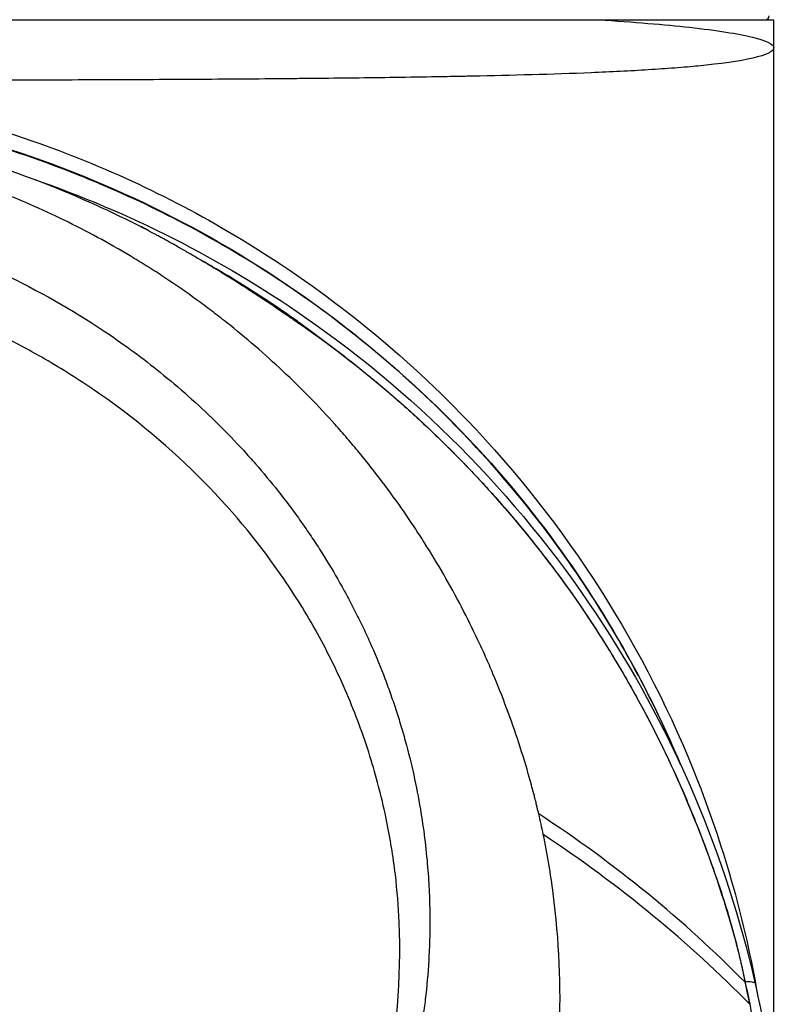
# Model space of a CAD drawing. Header units: millimetres. Extents: x 0 to 4378, y 0 to 2376.
# Tile 68 of 211: x 824 to 865, y 1209 to 1262. Entities that reach past the tile are written whole.
import ezdxf

# ---------------------------------------------------------------- set-up
doc = ezdxf.new("R2010")
doc.units = ezdxf.units.MM
doc.header["$LTSCALE"] = 0.2

# ---------------------------------------------------------------- blocks, each defined once
blk = doc.blocks.new('Blk$A18K1-2P24D')
for p, q in [((-59, 674.4), (59, 674.4)), ((53.442, 674.101), (53.442, 674.101)), ((59, 617.275), (59, 674.4)), ((49.45, 671.573), (49.45, 671.574)), ((53.442, 671.796), (53.442, 671.796)), ((25.233, 663.326), (25.234, 663.324)), ((25.436, 661.281), (25.436, 661.281)), ((25.982, 660.934), (25.982, 660.935)), ((26.281, 660.741), (26.281, 660.74)), ((33.563, 658.238), (33.563, 658.237)), ((33.988, 657.972), (33.988, 657.972)), ((33.988, 657.972), (33.991, 657.918)), ((34.219, 657.768), (34.22, 657.775)), ((57.507, 622.982), (57.506, 622.984))]:
    blk.add_line(p, q)
for centre, radius, start, end in [((58.55, 674.6), 0.2, 270, 0), ((0, 609.7), 55.763, 49.8139, 49.8321), ((0, 609.7), 55.263, 46.5632, 46.5664)]:
    blk.add_arc(centre, radius, start, end)
for centre, major_axis, ratio, start_param, end_param in [((41.64, 255.858), (17.557, -407.717), 0.073078, 3.091905, 3.103421), ((-47.237, 553.68), (116.092, 52.785), 0.661089, 0.236262, 0.395572), ((-49.239, 559.475), (120.212, 41.147), 0.647024, 0.300265, 0.459621), ((0.533, 609.669), (35.4, 46.735), 0.993224, 5.566087, 5.586705), ((246.616, -139.021), (188.79, -761.965), 0.025747, 3.13397, 3.137092)]:
    blk.add_ellipse(centre, major_axis=major_axis, ratio=ratio, start_param=start_param, end_param=end_param)
for points, knots in [([(49.64, 674.4), (51.534, 674.276), (53.161, 674.14), (54.492, 673.993), (55.965, 673.831), (57.091, 673.652), (57.852, 673.465), (58.612, 673.279), (59, 673.086), (59, 672.9)], [0.8184332, 0.8184332, 0.8184332, 0.8184332, 0.8749688, 0.8749688, 0.8749688, 0.9375, 0.9375, 0.9375, 1, 1, 1, 1]), ([(59, 672.9), (59, 672.488), (57.363, 672.157), (54.634, 671.893), (54.165, 671.852), (53.254, 671.781), (52.781, 671.748), (51.322, 671.658), (50.297, 671.607), (47.155, 671.478), (44.977, 671.422), (42.782, 671.377), (42.653, 671.374), (42.397, 671.369), (42.305, 671.368), (41.747, 671.357), (41.374, 671.35), (40.257, 671.33), (39.514, 671.318), (37.3, 671.286), (35.845, 671.27), (34.086, 671.253), (33.737, 671.249), (33.045, 671.243), (32.58, 671.239), (31.304, 671.228), (30.456, 671.222), (27.928, 671.204), (26.266, 671.195), (23.832, 671.185), (23.048, 671.182), (21.309, 671.175), (20.418, 671.171), (19.051, 671.167), (18.59, 671.166), (17.891, 671.164), (17.657, 671.164), (17.304, 671.163), (17.287, 671.163), (17.157, 671.162), (17.088, 671.162), (16.443, 671.16), (15.654, 671.157), (14.135, 671.154), (13.572, 671.154), (12.335, 671.152), (11.639, 671.151), (9.914, 671.149), (8.886, 671.149), (7.534, 671.147), (7.115, 671.146), (6.34, 671.145), (6.038, 671.145), (4.521, 671.144), (3.54, 671.144), (2.59, 671.144)], [0, 0, 0, 0, 0.25, 0.25, 0.28125, 0.28125, 0.3125, 0.3125, 0.375, 0.375, 0.5, 0.5, 0.507812, 0.507812, 0.515625, 0.515625, 0.53125, 0.53125, 0.5625, 0.5625, 0.625, 0.625, 0.640625, 0.640625, 0.65625, 0.65625, 0.6875, 0.6875, 0.75, 0.75, 0.78125, 0.78125, 0.8125, 0.8125, 0.828125, 0.828125, 0.835938, 0.835938, 0.839844, 0.839844, 0.84375, 0.84375, 0.875, 0.875, 0.890625, 0.890625, 0.90625, 0.90625, 0.9375, 0.9375, 0.953125, 0.953125, 0.96875, 0.96875, 1, 1, 1, 1]), ([(2.59, 671.144), (3.415, 671.107), (4.238, 671.053), (7.282, 670.791), (9.492, 670.474), (14.142, 669.535), (16.575, 668.88), (22.867, 666.746), (26.617, 665.016), (34.745, 660.183), (38.934, 656.85), (47.954, 647.427), (52.153, 640.848), (56.395, 629.981), (57.454, 626.178), (58.127, 622.308)], [0.000047, 0.000047, 0.000047, 0.000047, 0.24762, 0.24762, 0.916414, 0.916414, 1.670221, 1.670221, 2.908891, 2.908891, 4.513019, 4.513019, 6.835544, 6.835544, 8.021566, 8.021566, 8.021566, 8.021566]), ([(0.5, 670.397), (5.123, 670.387), (9.769, 669.728), (20.329, 667.088), (26.231, 664.56), (36.932, 657.784), (41.837, 653.398), (49.183, 644.206), (51.973, 639.494), (54.046, 634.53)], [0, 0, 0, 0, 1.387051, 1.387051, 3.265389, 3.265389, 5.186756, 5.186756, 6.79537, 6.79537, 6.79537, 6.79537]), ([(54.016, 634.596), (52.74, 637.639), (51.198, 640.587), (49.431, 643.357), (47.396, 646.545), (45.028, 649.559), (42.394, 652.303), (42.254, 652.448), (42.113, 652.593), (41.972, 652.737), (39.169, 655.595), (36.097, 658.141), (32.754, 660.373), (29.742, 662.384), (26.582, 664.091), (23.298, 665.502), (22.935, 665.658), (22.57, 665.811), (22.204, 665.96), (20.367, 666.707), (18.49, 667.363), (16.569, 667.926), (15.125, 668.35), (13.653, 668.72), (12.174, 669.032), (11.693, 669.133), (11.211, 669.229), (10.728, 669.319), (9.574, 669.533), (8.414, 669.717), (7.251, 669.867), (6.451, 669.971), (5.65, 670.058), (4.848, 670.131), (4.526, 670.16), (4.205, 670.186), (3.884, 670.209), (2.758, 670.29), (1.63, 670.334), (0.5, 670.334)], [0.2725705, 0.2725705, 0.2725705, 0.2725705, 0.3782856, 0.3782856, 0.3782856, 0.5, 0.5, 0.5, 0.5064595, 0.5064595, 0.5064595, 0.6345975, 0.6345975, 0.6345975, 0.75, 0.75, 0.75, 0.762762, 0.762762, 0.762762, 0.826847, 0.826847, 0.826847, 0.875, 0.875, 0.875, 0.8906441, 0.8906441, 0.8906441, 0.9280461, 0.9280461, 0.9280461, 0.9537428, 0.9537428, 0.9537428, 0.964023, 0.964023, 0.964023, 1, 1, 1, 1]), ([(-25.299, 663.301), (-22.969, 664.485), (-20.449, 665.582), (-15.376, 667.317), (-12.856, 668.012), (-8.372, 668.885), (-6.396, 669.164), (-1.517, 669.569), (1.484, 669.569), (7.038, 669.112), (9.668, 668.685), (14.93, 667.468), (17.57, 666.624), (21.894, 664.932), (23.666, 664.125), (25.325, 663.282)], [0, 0, 0, 0, 1.018504, 1.018504, 1.867563, 1.867563, 2.478476, 2.478476, 3.352501, 3.352501, 4.171466, 4.171466, 5.114819, 5.114819, 5.855134, 5.855134, 5.855134, 5.855134]), ([(46.444, 631.962), (46.406, 632.122), (46.368, 632.282), (46.329, 632.441), (46.309, 632.521), (46.289, 632.6), (46.269, 632.68), (46.249, 632.759), (46.229, 632.839), (46.209, 632.918), (46.127, 633.236), (46.042, 633.553), (45.953, 633.869), (45.776, 634.501), (45.585, 635.13), (45.38, 635.754), (45.176, 636.378), (44.959, 636.999), (44.729, 637.615), (44.499, 638.23), (44.256, 638.842), (44.001, 639.448), (43.937, 639.599), (43.872, 639.751), (43.807, 639.902), (43.741, 640.052), (43.675, 640.203), (43.608, 640.353), (43.541, 640.504), (43.474, 640.654), (43.405, 640.803), (43.337, 640.953), (43.268, 641.102), (43.198, 641.251), (42.918, 641.847), (42.625, 642.437), (42.32, 643.021), (42.015, 643.605), (41.698, 644.183), (41.368, 644.754), (41.039, 645.325), (40.697, 645.89), (40.344, 646.448), (40.168, 646.727), (39.988, 647.004), (39.806, 647.279), (39.624, 647.555), (39.439, 647.828), (39.251, 648.1), (38.875, 648.643), (38.487, 649.179), (38.089, 649.706), (37.69, 650.234), (37.28, 650.754), (36.86, 651.265), (36.649, 651.521), (36.436, 651.774), (36.22, 652.025), (36.004, 652.277), (35.786, 652.526), (35.564, 652.772), (35.122, 653.265), (34.668, 653.749), (34.204, 654.224), (33.74, 654.698), (33.266, 655.163), (32.782, 655.618), (32.298, 656.073), (31.805, 656.518), (31.301, 656.952), (30.798, 657.387), (30.286, 657.811), (29.764, 658.225), (29.761, 658.228), (29.758, 658.23), (29.754, 658.233), (29.497, 658.437), (29.237, 658.639), (28.976, 658.838), (28.71, 659.039), (28.443, 659.238), (28.174, 659.434), (27.635, 659.826), (27.087, 660.206), (26.532, 660.575), (26.254, 660.76), (25.974, 660.941), (25.692, 661.12), (25.41, 661.298), (25.126, 661.474), (24.841, 661.647), (24.269, 661.992), (23.69, 662.325), (23.104, 662.647), (22.518, 662.968), (21.925, 663.277), (21.325, 663.573), (20.726, 663.87), (20.12, 664.153), (19.508, 664.425), (18.895, 664.696), (18.278, 664.954), (17.654, 665.2), (17.031, 665.445), (16.402, 665.678), (15.768, 665.897), (15.762, 665.899), (15.757, 665.901), (15.751, 665.903), (15.123, 666.12), (14.491, 666.323), (13.853, 666.514), (13.532, 666.61), (13.21, 666.703), (12.886, 666.793), (12.563, 666.882), (12.239, 666.968), (11.913, 667.051), (11.263, 667.217), (10.609, 667.37), (9.952, 667.509), (9.623, 667.578), (9.294, 667.644), (8.964, 667.707), (8.634, 667.77), (8.303, 667.829), (7.972, 667.885), (7.641, 667.941), (7.309, 667.993), (6.977, 668.042), (6.644, 668.091), (6.311, 668.136), (5.978, 668.178), (5.311, 668.262), (4.642, 668.332), (3.972, 668.388), (3.302, 668.444), (2.631, 668.485), (1.96, 668.513), (1.298, 668.541), (0.637, 668.555), (-0.025, 668.555), (-0.035, 668.555), (-0.046, 668.555), (-0.057, 668.555), (-0.065, 668.555), (-0.073, 668.555), (-0.082, 668.555)], [0, 0, 0, 0, 0.0078081, 0.0078081, 0.0078081, 0.0117122, 0.0117122, 0.0117122, 0.0156163, 0.0156163, 0.0156163, 0.0312327, 0.0312327, 0.0312327, 0.062466, 0.062466, 0.062466, 0.0937, 0.0937, 0.0937, 0.1249346, 0.1249346, 0.1249346, 0.1327434, 0.1327434, 0.1327434, 0.1405522, 0.1405522, 0.1405522, 0.148361, 0.148361, 0.148361, 0.1561699, 0.1561699, 0.1561699, 0.1874057, 0.1874057, 0.1874057, 0.2186423, 0.2186423, 0.2186423, 0.2498794, 0.2498794, 0.2498794, 0.2654982, 0.2654982, 0.2654982, 0.2811172, 0.2811172, 0.2811172, 0.3123556, 0.3123556, 0.3123556, 0.3435946, 0.3435946, 0.3435946, 0.3592144, 0.3592144, 0.3592144, 0.3748343, 0.3748343, 0.3748343, 0.4060746, 0.4060746, 0.4060746, 0.4373156, 0.4373156, 0.4373156, 0.4685572, 0.4685572, 0.4685572, 0.4997994, 0.4997994, 0.4997994, 0.5, 0.5, 0.5, 0.5154204, 0.5154204, 0.5154204, 0.5310408, 0.5310408, 0.5310408, 0.5622803, 0.5622803, 0.5622803, 0.5778995, 0.5778995, 0.5778995, 0.5935185, 0.5935185, 0.5935185, 0.624756, 0.624756, 0.624756, 0.6559934, 0.6559934, 0.6559934, 0.6872314, 0.6872314, 0.6872314, 0.7184706, 0.7184706, 0.7184706, 0.7497116, 0.7497116, 0.7497116, 0.75, 0.75, 0.75, 0.7809464, 0.7809464, 0.7809464, 0.7965595, 0.7965595, 0.7965595, 0.8121705, 0.8121705, 0.8121705, 0.8433896, 0.8433896, 0.8433896, 0.8589991, 0.8589991, 0.8589991, 0.8746095, 0.8746095, 0.8746095, 0.8902215, 0.8902215, 0.8902215, 0.9058359, 0.9058359, 0.9058359, 0.9370747, 0.9370747, 0.9370747, 0.9683317, 0.9683317, 0.9683317, 0.9991152, 0.9991152, 0.9991152, 0.9996128, 0.9996128, 0.9996128, 1, 1, 1, 1]), ([(19.434, 665.891), (24.577, 664.112), (29.467, 661.631), (40.285, 654.112), (45.71, 648.515), (53.683, 636.227), (56.441, 629.745), (57.982, 622.959)], [-6.231054, -6.231054, -6.231054, -6.231054, -4.582872, -4.582872, -2.258636, -2.258636, -0.169659, -0.169659, -0.169659, -0.169659]), ([(-0.102, 664.998), (-0.068, 664.998), (-0.037, 664.998), (0.028, 664.998), (0.061, 664.998), (0.158, 664.997), (0.223, 664.997), (0.417, 664.995), (0.547, 664.994), (0.936, 664.986), (1.196, 664.978), (1.973, 664.946), (2.49, 664.914), (4.042, 664.784), (5.077, 664.655), (8.143, 664.153), (10.164, 663.662), (12.7, 662.868), (13.257, 662.682), (15.298, 661.954), (16.749, 661.346), (20.042, 659.752), (21.85, 658.707), (24.544, 656.868), (25.495, 656.157), (27.428, 654.578), (28.406, 653.699), (29.791, 652.325), (30.237, 651.862), (30.89, 651.148), (31.108, 650.904), (31.731, 650.189), (32.135, 649.703), (32.724, 648.958), (32.921, 648.702), (33.306, 648.189), (33.492, 647.935), (33.86, 647.418), (34.041, 647.158), (34.394, 646.634), (34.568, 646.371), (35.076, 645.579), (35.402, 645.04), (35.791, 644.361), (35.869, 644.223), (36.099, 643.81), (36.249, 643.534), (36.469, 643.114), (36.541, 642.974), (36.756, 642.551), (36.895, 642.27), (37.165, 641.704), (37.297, 641.419), (37.679, 640.563), (37.92, 639.987), (38.257, 639.116), (38.366, 638.825), (38.575, 638.243), (38.676, 637.949), (38.821, 637.509), (38.869, 637.363), (38.961, 637.072), (39.006, 636.927), (39.14, 636.482), (39.229, 636.177), (39.646, 634.66), (39.916, 633.438), (40.297, 631.177), (40.426, 630.146), (40.548, 628.654), (40.576, 628.199), (40.614, 627.317), (40.625, 626.887), (40.631, 626.063), (40.627, 625.666), (40.606, 624.889), (40.59, 624.512), (40.527, 623.435), (40.467, 622.739), (40.35, 621.733), (40.31, 621.427), (40.186, 620.55), (40.092, 619.981), (39.795, 618.419), (39.565, 617.432), (38.89, 614.993), (38.394, 613.549), (37.663, 611.786), (37.511, 611.436), (37.119, 610.566), (36.871, 610.05), (36.351, 609.027), (36.08, 608.522), (35.796, 608.022)], [0.000001, 0.000001, 0.000001, 0.000001, 0.010123, 0.010123, 0.020323, 0.020323, 0.040719, 0.040719, 0.081505, 0.081505, 0.163056, 0.163056, 0.326084, 0.326084, 0.652008, 0.652008, 1.308258, 1.308258, 1.496008, 1.496008, 1.993733, 1.993733, 2.657939, 2.657939, 3.036609, 3.036609, 3.456302, 3.456302, 3.660751, 3.660751, 3.765243, 3.765243, 3.964088, 3.964088, 4.066223, 4.066223, 4.167567, 4.167567, 4.269418, 4.269418, 4.369954, 4.369954, 4.571149, 4.571149, 4.622187, 4.622187, 4.723493, 4.723493, 4.773989, 4.773989, 4.875794, 4.875794, 4.977689, 4.977689, 5.180344, 5.180344, 5.28101, 5.28101, 5.381418, 5.381418, 5.431229, 5.431229, 5.480614, 5.480614, 5.585926, 5.585926, 5.997722, 5.997722, 6.342442, 6.342442, 6.492949, 6.492949, 6.634209, 6.634209, 6.768139, 6.768139, 6.892935, 6.892935, 7.129475, 7.129475, 7.232814, 7.232814, 7.427256, 7.427256, 7.767251, 7.767251, 8.275888, 8.275888, 8.402901, 8.402901, 8.593374, 8.593374, 8.783851, 8.783851, 8.783851, 8.783851]), ([(34.22, 657.775), (34.23, 657.766), (34.232, 657.763), (34.226, 657.765), (34.221, 657.767), (34.208, 657.774), (34.19, 657.786), (34.171, 657.797), (34.146, 657.813), (34.116, 657.833), (34.085, 657.854), (34.049, 657.878), (34.009, 657.905), (33.969, 657.933), (33.923, 657.964), (33.873, 657.999), (33.823, 658.033), (33.769, 658.07), (33.71, 658.111), (33.651, 658.151), (33.588, 658.195), (33.521, 658.241), (33.454, 658.287), (33.383, 658.336), (33.309, 658.388), (33.234, 658.439), (33.156, 658.493), (33.074, 658.549), (32.992, 658.606), (32.906, 658.665), (32.816, 658.726), (32.727, 658.787), (32.634, 658.85), (32.537, 658.916), (32.441, 658.981), (32.34, 659.049), (32.235, 659.12), (32.129, 659.191), (32.021, 659.263), (31.911, 659.337), (31.798, 659.412), (31.683, 659.488), (31.564, 659.567), (31.445, 659.645), (31.322, 659.726), (31.193, 659.811), (31.068, 659.892), (30.937, 659.977), (30.797, 660.067), (30.653, 660.16), (30.516, 660.247), (30.375, 660.337), (30.234, 660.427), (30.089, 660.518), (29.925, 660.621), (29.76, 660.724), (29.606, 660.82), (29.447, 660.918), (29.289, 661.015), (29.126, 661.115), (28.941, 661.226), (28.851, 661.28), (28.764, 661.333), (28.678, 661.385), (28.588, 661.439), (28.499, 661.492), (28.41, 661.544), (28.319, 661.598), (28.229, 661.651), (28.137, 661.705), (28.048, 661.758), (27.957, 661.811), (27.863, 661.865), (27.771, 661.919), (27.68, 661.971), (27.59, 662.023), (27.499, 662.076), (27.409, 662.127), (27.321, 662.177), (27.231, 662.228), (27.144, 662.278), (27.06, 662.325), (26.973, 662.374), (26.89, 662.421), (26.81, 662.465), (26.732, 662.509), (26.653, 662.553), (26.577, 662.595), (26.502, 662.636), (26.43, 662.676), (26.362, 662.714), (26.292, 662.752), (26.227, 662.788), (26.166, 662.821), (26.103, 662.856), (26.044, 662.887), (25.991, 662.916), (25.938, 662.945), (25.886, 662.973), (25.837, 663), (25.79, 663.025), (25.744, 663.049), (25.703, 663.072), (25.617, 663.118), (25.546, 663.156), (25.49, 663.186), (25.433, 663.216), (25.384, 663.243), (25.344, 663.264), (25.305, 663.285), (25.277, 663.3), (25.258, 663.311), (25.238, 663.321), (25.226, 663.328), (25.223, 663.33), (25.219, 663.333), (25.222, 663.332), (25.233, 663.326)], [0, 0, 0, 0, 0.031927, 0.031927, 0.031927, 0.062899, 0.062899, 0.062899, 0.093681, 0.093681, 0.093681, 0.124993, 0.124993, 0.124993, 0.15659, 0.15659, 0.15659, 0.187831, 0.187831, 0.187831, 0.218899, 0.218899, 0.218899, 0.249969, 0.249969, 0.249969, 0.281288, 0.281288, 0.281288, 0.312775, 0.312775, 0.312775, 0.344099, 0.344099, 0.344099, 0.374946, 0.374946, 0.374946, 0.406057, 0.406057, 0.406057, 0.437842, 0.437842, 0.437842, 0.469412, 0.469412, 0.469412, 0.49993, 0.49993, 0.49993, 0.531289, 0.531289, 0.531289, 0.562429, 0.562429, 0.562429, 0.59373, 0.59373, 0.59373, 0.624947, 0.624947, 0.624947, 0.640018, 0.640018, 0.640018, 0.655799, 0.655799, 0.655799, 0.671797, 0.671797, 0.671797, 0.687448, 0.687448, 0.687448, 0.702806, 0.702806, 0.702806, 0.718306, 0.718306, 0.718306, 0.734003, 0.734003, 0.734003, 0.749961, 0.749961, 0.749961, 0.765688, 0.765688, 0.765688, 0.781017, 0.781017, 0.781017, 0.796438, 0.796438, 0.796438, 0.812471, 0.812471, 0.812471, 0.828446, 0.828446, 0.828446, 0.843773, 0.843773, 0.843773, 0.874989, 0.874989, 0.874989, 0.906341, 0.906341, 0.906341, 0.9375, 0.9375, 0.9375, 0.969386, 0.969386, 0.969386, 1, 1, 1, 1]), ([(35.164, 608.709), (35.338, 609.049), (35.505, 609.392), (35.83, 610.081), (35.986, 610.428), (36.438, 611.476), (36.716, 612.182), (37.48, 614.319), (37.896, 615.773), (38.858, 620.176), (39.121, 623.178), (38.954, 627.02), (38.886, 627.87), (38.671, 629.683), (38.516, 630.645), (38.098, 632.689), (37.822, 633.769), (37.149, 635.969), (36.744, 637.087), (35.822, 639.279), (35.306, 640.353), (34.153, 642.471), (33.516, 643.512), (30.485, 647.952), (27.164, 651.575), (21.713, 655.277), (20.817, 655.835), (19.192, 656.764), (18.473, 657.148), (16.565, 658.096), (15.358, 658.627), (13.622, 659.297), (13.112, 659.482), (10.34, 660.432), (8, 661.024), (4.575, 661.577), (3.491, 661.707), (1.987, 661.818), (1.551, 661.843), (0.913, 661.865), (0.709, 661.871), (0.403, 661.876), (0.302, 661.877), (0.15, 661.878), (0.1, 661.879), (0, 661.879), (-0.044, 661.879), (-0.102, 661.879)], [-10.859614, -10.859614, -10.859614, -10.859614, -10.677129, -10.677129, -10.494772, -10.494772, -10.130327, -10.130327, -9.403186, -9.403186, -7.956179, -7.956179, -7.544329, -7.544329, -7.074153, -7.074153, -6.537449, -6.537449, -5.966218, -5.966218, -5.396053, -5.396053, -4.815422, -4.815422, -2.84106, -2.84106, -2.465439, -2.465439, -2.175989, -2.175989, -1.710404, -1.710404, -1.519032, -1.519032, -0.676844, -0.676844, -0.293706, -0.293706, -0.141983, -0.141983, -0.070273, -0.070273, -0.034878, -0.034878, -0.017232, -0.017232, -0.000001, -0.000001, -0.000001, -0.000001]), ([(33.561, 658.281), (32.426, 659.086), (31.249, 659.861), (29.493, 660.925), (28.949, 661.242), (28.397, 661.552)], [-0.9474182, -0.9474182, -0.9474182, -0.9474182, -0.4681596, -0.4681596, -0.2576642, -0.2576642, -0.2576642, -0.2576642]), ([(33.667, 658.205), (33.65, 658.217), (33.631, 658.23), (33.602, 658.251), (33.592, 658.258), (33.575, 658.27), (33.567, 658.275), (33.561, 658.281)], [0.00010638, 0.00010638, 0.00010638, 0.00010638, 0.00964352, 0.00964352, 0.01414886, 0.01414886, 0.01718101, 0.01718101, 0.01718101, 0.01718101]), ([(33.988, 657.972), (33.983, 657.976), (33.95, 658.001), (33.862, 658.065), (33.817, 658.097), (33.735, 658.155), (33.703, 658.179), (33.667, 658.205)], [0.000037, 0.000037, 0.000037, 0.000037, 0.0525368, 0.0525368, 0.0862298, 0.0862298, 0.1034638, 0.1034638, 0.1034638, 0.1034638]), ([(34.22, 657.775), (34.181, 657.811), (34.143, 657.846), (34.065, 657.911), (34.027, 657.943), (33.988, 657.972)], [-0.4902701, -0.4902701, -0.4902701, -0.4902701, -0.2451699, -0.2451699, -0.0000446, -0.0000446, -0.0000446, -0.0000446]), ([(33.99, 657.939), (38.565, 654.714), (42.465, 650.991), (48.717, 643.336), (51.18, 639.409), (55.153, 631.189), (56.808, 626.351), (57.467, 622.964)], [-4.340868, -4.340868, -4.340868, -4.340868, -2.843874, -2.843874, -1.450644, -1.450644, -0.000287, -0.000287, -0.000287, -0.000287]), ([(37.101, 655.59), (37.367, 655.375), (37.63, 655.158), (37.89, 654.94), (38.205, 654.675), (38.517, 654.409), (38.824, 654.14), (39.132, 653.871), (39.435, 653.6), (39.735, 653.327), (40.335, 652.781), (40.92, 652.226), (41.489, 651.664), (42.059, 651.102), (42.613, 650.532), (43.152, 649.955), (43.691, 649.378), (44.215, 648.794), (44.724, 648.204), (45.233, 647.613), (45.727, 647.016), (46.206, 646.413), (46.445, 646.112), (46.681, 645.809), (46.913, 645.505), (47.145, 645.2), (47.373, 644.894), (47.598, 644.587), (48.047, 643.973), (48.482, 643.354), (48.903, 642.729), (49.323, 642.105), (49.73, 641.476), (50.122, 640.843), (50.319, 640.526), (50.512, 640.208), (50.701, 639.89), (50.891, 639.571), (51.077, 639.251), (51.26, 638.93), (51.625, 638.289), (51.977, 637.644), (52.316, 636.995), (52.654, 636.346), (52.979, 635.694), (53.291, 635.039), (53.602, 634.383), (53.901, 633.724), (54.186, 633.063), (54.257, 632.898), (54.328, 632.732), (54.397, 632.566), (54.467, 632.401), (54.536, 632.235), (54.604, 632.069), (54.672, 631.903), (54.739, 631.737), (54.806, 631.57), (54.872, 631.404), (54.938, 631.237), (55.003, 631.071), (55.264, 630.404), (55.514, 629.736), (55.751, 629.065), (55.988, 628.394), (56.212, 627.721), (56.421, 627.045), (56.629, 626.37), (56.822, 625.691), (56.997, 625.011), (57.084, 624.671), (57.167, 624.33), (57.245, 623.989), (57.264, 623.903), (57.283, 623.818), (57.302, 623.733), (57.315, 623.675), (57.327, 623.618), (57.34, 623.561), (57.346, 623.533), (57.352, 623.504), (57.358, 623.476), (57.394, 623.305), (57.429, 623.134), (57.462, 622.963)], [0.7302724, 0.7302724, 0.7302724, 0.7302724, 0.7366702, 0.7366702, 0.7366702, 0.7444151, 0.7444151, 0.7444151, 0.7521598, 0.7521598, 0.7521598, 0.7676499, 0.7676499, 0.7676499, 0.7831407, 0.7831407, 0.7831407, 0.798631, 0.798631, 0.798631, 0.8141209, 0.8141209, 0.8141209, 0.8218661, 0.8218661, 0.8218661, 0.8296112, 0.8296112, 0.8296112, 0.8451009, 0.8451009, 0.8451009, 0.8605908, 0.8605908, 0.8605908, 0.8683357, 0.8683357, 0.8683357, 0.8760808, 0.8760808, 0.8760808, 0.891571, 0.891571, 0.891571, 0.9070601, 0.9070601, 0.9070601, 0.9225507, 0.9225507, 0.9225507, 0.926423, 0.926423, 0.926423, 0.9302958, 0.9302958, 0.9302958, 0.9341676, 0.9341676, 0.9341676, 0.9380401, 0.9380401, 0.9380401, 0.9535299, 0.9535299, 0.9535299, 0.96902, 0.96902, 0.96902, 0.9845106, 0.9845106, 0.9845106, 0.9922555, 0.9922555, 0.9922555, 0.9941909, 0.9941909, 0.9941909, 0.995488, 0.995488, 0.995488, 0.9961277, 0.9961277, 0.9961277, 1, 1, 1, 1]), ([(46.687, 630.856), (46.648, 631.046), (46.61, 631.226), (46.529, 631.594), (46.487, 631.778), (46.444, 631.962)], [0.0000002, 0.0000002, 0.0000002, 0.0000002, 0.0595754, 0.0595754, 0.1194311, 0.1194311, 0.1194311, 0.1194311]), ([(27.544, 582.96), (28.617, 583.429), (29.627, 584.001), (30.626, 584.569), (31.126, 584.853), (31.626, 585.131), (32.12, 585.416), (32.615, 585.702), (33.097, 586.035), (33.56, 586.41), (34.487, 587.159), (35.367, 588.012), (36.142, 588.995), (36.53, 589.486), (36.878, 590.01), (37.232, 590.529), (37.586, 591.048), (37.932, 591.571), (38.271, 592.1), (38.948, 593.156), (39.595, 594.23), (40.211, 595.323), (40.826, 596.415), (41.408, 597.523), (41.956, 598.649), (43.053, 600.9), (44.01, 603.216), (44.808, 605.582), (46.404, 610.315), (47.359, 615.26), (47.547, 620.241), (47.641, 622.731), (47.54, 625.229), (47.219, 627.7), (47.082, 628.757), (46.904, 629.81), (46.687, 630.856)], [0, 0, 0, 0, 0.0673118, 0.0673118, 0.0673118, 0.1009677, 0.1009677, 0.1009677, 0.1346237, 0.1346237, 0.1346237, 0.2019355, 0.2019355, 0.2019355, 0.2355914, 0.2355914, 0.2355914, 0.2692473, 0.2692473, 0.2692473, 0.3365591, 0.3365591, 0.3365591, 0.403871, 0.403871, 0.403871, 0.5384946, 0.5384946, 0.5384946, 0.8077419, 0.8077419, 0.8077419, 0.9423656, 0.9423656, 0.9423656, 1, 1, 1, 1]), ([(57.462, 622.963), (57.546, 622.606), (57.625, 622.249), (57.699, 621.89), (57.702, 621.879), (57.704, 621.867), (57.706, 621.855), (57.709, 621.844), (57.711, 621.832), (57.713, 621.821), (57.716, 621.809), (57.718, 621.798), (57.721, 621.787)], [0, 0, 0, 0, 0.911905, 0.911905, 0.911905, 0.941596, 0.941596, 0.941596, 0.970798, 0.970798, 0.970798, 1, 1, 1, 1]), ([(57.982, 622.959), (58.122, 622.35), (58.253, 621.739), (59, 617.95), (59.352, 614.755), (59.451, 611.63)], [-1.298386, -1.298386, -1.298386, -1.298386, -1.120015, -1.120015, -0.191897, -0.191897, -0.191897, -0.191897]), ([(57.721, 621.787), (57.821, 621.21), (57.904, 620.632), (57.969, 620.053), (58.001, 619.763), (58.028, 619.474), (58.051, 619.184), (58.075, 618.894), (58.093, 618.603), (58.107, 618.313), (58.135, 617.733), (58.144, 617.152), (58.135, 616.571), (58.127, 615.99), (58.1, 615.409), (58.054, 614.829), (57.963, 613.669), (57.799, 612.512), (57.563, 611.362), (57.504, 611.075), (57.44, 610.788), (57.372, 610.502), (57.364, 610.47), (57.356, 610.437), (57.348, 610.405), (57.322, 610.294), (57.295, 610.183), (57.267, 610.072), (57.232, 609.929), (57.196, 609.786), (57.159, 609.644), (57.123, 609.501), (57.085, 609.358), (57.048, 609.215), (57.029, 609.144), (57.01, 609.072), (56.991, 609.001), (56.972, 608.93), (56.952, 608.858), (56.933, 608.787), (56.894, 608.644), (56.855, 608.502), (56.815, 608.359), (56.795, 608.288), (56.775, 608.217), (56.755, 608.146), (56.735, 608.075), (56.714, 608.003), (56.694, 607.932), (56.673, 607.861), (56.653, 607.79), (56.632, 607.719), (56.611, 607.648), (56.59, 607.577), (56.569, 607.506), (56.548, 607.435), (56.527, 607.364), (56.506, 607.293), (56.495, 607.257), (56.484, 607.222), (56.473, 607.186), (56.463, 607.15), (56.452, 607.115), (56.441, 607.08), (56.419, 607.009), (56.398, 606.937), (56.376, 606.867), (56.354, 606.796), (56.332, 606.725), (56.31, 606.654), (56.265, 606.512), (56.22, 606.37), (56.175, 606.229), (56.164, 606.193), (56.152, 606.158), (56.141, 606.123), (56.129, 606.087), (56.118, 606.052), (56.106, 606.016), (56.083, 605.946), (56.06, 605.875), (56.037, 605.804), (56.014, 605.733), (55.99, 605.663), (55.967, 605.592), (55.943, 605.521), (55.919, 605.451), (55.895, 605.38), (55.848, 605.239), (55.799, 605.098), (55.751, 604.957), (55.726, 604.886), (55.702, 604.816), (55.677, 604.745), (55.652, 604.675), (55.627, 604.604), (55.602, 604.534), (55.202, 603.407), (54.766, 602.287), (54.293, 601.174), (53.82, 600.062), (53.31, 598.957), (52.761, 597.862), (52.213, 596.767), (51.627, 595.681), (51.003, 594.606), (50.378, 593.532), (49.714, 592.469), (49.01, 591.419), (48.307, 590.369), (47.563, 589.333), (46.779, 588.312), (45.994, 587.291), (45.169, 586.286), (44.301, 585.3), (43.433, 584.313), (42.523, 583.345), (41.57, 582.399), (41.332, 582.162), (41.091, 581.927), (40.847, 581.693), (40.604, 581.459), (40.357, 581.227), (40.108, 580.996), (40.046, 580.938), (39.983, 580.881), (39.921, 580.823), (39.858, 580.766), (39.795, 580.708), (39.732, 580.651), (39.717, 580.636), (39.701, 580.622), (39.685, 580.608), (39.669, 580.593), (39.654, 580.579), (39.638, 580.565), (39.606, 580.536), (39.575, 580.508), (39.543, 580.479), (39.48, 580.422), (39.416, 580.365), (39.353, 580.308), (39.225, 580.194), (39.097, 580.08), (38.969, 579.967), (38.84, 579.854), (38.711, 579.741), (38.581, 579.629), (38.45, 579.516), (38.32, 579.404), (38.188, 579.293), (38.057, 579.181), (37.925, 579.07), (37.792, 578.959), (37.659, 578.848), (37.526, 578.738), (37.391, 578.628), (37.257, 578.518), (37.123, 578.409), (36.987, 578.3), (36.851, 578.191), (36.715, 578.082), (36.578, 577.974), (36.441, 577.865), (36.303, 577.758), (36.165, 577.65), (36.027, 577.543), (35.888, 577.436), (35.748, 577.33), (35.608, 577.223), (35.468, 577.117), (35.327, 577.012), (35.186, 576.906), (35.044, 576.801), (34.901, 576.697), (34.759, 576.592), (34.616, 576.488), (34.472, 576.384), (34.436, 576.359), (34.4, 576.333), (34.364, 576.307), (34.346, 576.294), (34.328, 576.281), (34.309, 576.268), (34.291, 576.255), (34.273, 576.242), (34.255, 576.229), (34.183, 576.178), (34.11, 576.126), (34.038, 576.075), (33.893, 575.972), (33.746, 575.87), (33.6, 575.769), (33.453, 575.667), (33.306, 575.566), (33.158, 575.465), (33.084, 575.415), (33.009, 575.365), (32.935, 575.315), (32.861, 575.265), (32.786, 575.215), (32.711, 575.165), (32.412, 574.966), (32.111, 574.769), (31.806, 574.574), (31.197, 574.184), (30.577, 573.803), (29.946, 573.431), (29.63, 573.245), (29.312, 573.062), (28.991, 572.88), (28.67, 572.699), (28.346, 572.521), (28.019, 572.344)], [0, 0, 0, 0, 0.031249, 0.031249, 0.031249, 0.046875, 0.046875, 0.046875, 0.062497, 0.062497, 0.062497, 0.093748, 0.093748, 0.093748, 0.124997, 0.124997, 0.124997, 0.187514, 0.187514, 0.187514, 0.203137, 0.203137, 0.203137, 0.204896, 0.204896, 0.204896, 0.210948, 0.210948, 0.210948, 0.21876, 0.21876, 0.21876, 0.226572, 0.226572, 0.226572, 0.230479, 0.230479, 0.230479, 0.234384, 0.234384, 0.234384, 0.242196, 0.242196, 0.242196, 0.246101, 0.246101, 0.246101, 0.250008, 0.250008, 0.250008, 0.253913, 0.253913, 0.253913, 0.25782, 0.25782, 0.25782, 0.261725, 0.261725, 0.261725, 0.263679, 0.263679, 0.263679, 0.265631, 0.265631, 0.265631, 0.269538, 0.269538, 0.269538, 0.273443, 0.273443, 0.273443, 0.281254, 0.281254, 0.281254, 0.283207, 0.283207, 0.283207, 0.285163, 0.285163, 0.285163, 0.289067, 0.289067, 0.289067, 0.292973, 0.292973, 0.292973, 0.296878, 0.296878, 0.296878, 0.30469, 0.30469, 0.30469, 0.308597, 0.308597, 0.308597, 0.312502, 0.312502, 0.312502, 0.375002, 0.375002, 0.375002, 0.437504, 0.437504, 0.437504, 0.500005, 0.500005, 0.500005, 0.562505, 0.562505, 0.562505, 0.625009, 0.625009, 0.625009, 0.687513, 0.687513, 0.687513, 0.750017, 0.750017, 0.750017, 0.765641, 0.765641, 0.765641, 0.781265, 0.781265, 0.781265, 0.785171, 0.785171, 0.785171, 0.789077, 0.789077, 0.789077, 0.790053, 0.790053, 0.790053, 0.79103, 0.79103, 0.79103, 0.792983, 0.792983, 0.792983, 0.796889, 0.796889, 0.796889, 0.804701, 0.804701, 0.804701, 0.812512, 0.812512, 0.812512, 0.820325, 0.820325, 0.820325, 0.828136, 0.828136, 0.828136, 0.835949, 0.835949, 0.835949, 0.843758, 0.843758, 0.843758, 0.851572, 0.851572, 0.851572, 0.859384, 0.859384, 0.859384, 0.867196, 0.867196, 0.867196, 0.875007, 0.875007, 0.875007, 0.882821, 0.882821, 0.882821, 0.89063, 0.89063, 0.89063, 0.892585, 0.892585, 0.892585, 0.89356, 0.89356, 0.89356, 0.894536, 0.894536, 0.894536, 0.898443, 0.898443, 0.898443, 0.906255, 0.906255, 0.906255, 0.914066, 0.914066, 0.914066, 0.917972, 0.917972, 0.917972, 0.921879, 0.921879, 0.921879, 0.937503, 0.937503, 0.937503, 0.96875, 0.96875, 0.96875, 0.984376, 0.984376, 0.984376, 1, 1, 1, 1])]:
    blk.add_open_spline(points, degree=3, knots=knots)
for points in [[(23.184, 662.602), (23.186, 662.601), (23.188, 662.6), (23.19, 662.599)], [(33.564, 658.211), (33.563, 658.235), (33.562, 658.258), (33.561, 658.281)], [(30.331, 657.768), (30.332, 657.767), (30.334, 657.766), (30.335, 657.765)], [(33.704, 658.178), (34.877, 657.339), (36.006, 656.476), (37.101, 655.59)], [(35.121, 653.255), (35.125, 653.252), (35.129, 653.249), (35.133, 653.246)], [(57.467, 622.964), (57.496, 622.979), (57.527, 622.99), (57.558, 622.999)], [(57.508, 622.984), (57.508, 622.984), (57.508, 622.983), (57.508, 622.982)], [(57.558, 622.999), (57.563, 623), (57.567, 623.001), (57.571, 623.002)], [(57.571, 623.002), (57.676, 623.025), (57.791, 623.012), (57.917, 622.958)]]:
    blk.add_open_spline(points, degree=3)

msp = doc.modelspace()

# ---------------------------------------------------------------- block references
msp.add_blockref('Blk$A18K1-2P24D', (805.582, 587.414))

doc.saveas('drawing.dxf')
